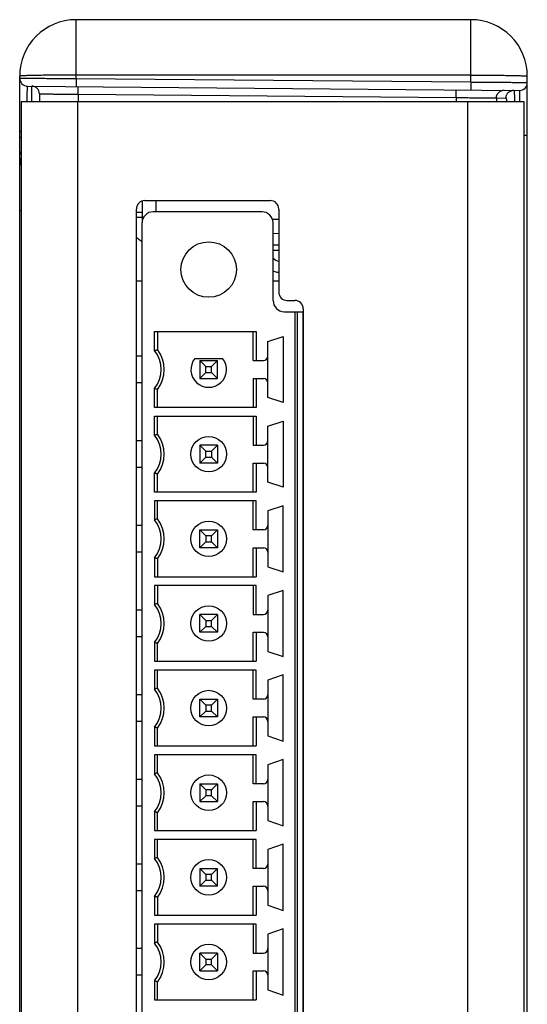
# Model space of a CAD drawing. Header units: inches. Extents: x 0.2 to 16.8, y 0.1 to 10.8.
# Tile 11 of 23: x 9.4 to 10.3, y 4.5 to 6.2. Entities that reach past the tile are written whole.
import ezdxf

# ---------------------------------------------------------------- set-up
doc = ezdxf.new("R2010")
doc.units = ezdxf.units.IN
doc.header["$LTSCALE"] = 0.935
doc.header["$MEASUREMENT"] = 0
doc.layers.get('0').update_dxf_attribs({"linetype": 'CONTINUOUS'})

msp = doc.modelspace()

# ---------------------------------------------------------------- linework, layer by layer
at = {"color": 7, "linetype": 'CONTINUOUS'}
for p, q in [((9.4944, 6.0969), (9.4944, 6.2012)), ((10.1944, 6.2012), (9.4944, 6.2012)), ((10.1944, 6.0908), (10.1944, 6.2012)), ((9.3944, 2.8322), (9.3944, 6.1012)), ((9.4944, 6.0969), (9.4943, 6.0829)), ((10.1944, 6.103), (9.4944, 6.103)), ((9.4944, 6.0969), (10.1944, 6.0908)), ((10.1944, 6.0908), (10.1943, 6.0768)), ((10.2944, 2.8322), (10.2944, 6.1012)), ((9.408, 6.0837), (10.2805, 6.076)), ((9.4188, 6.0836), (9.4187, 6.0832)), ((9.3969, 6.0562), (9.3969, 2.8772)), ((9.3969, 6.0562), (10.2883, 6.0562)), ((9.4294, 6.0698), (9.4294, 6.0562)), ((9.4969, 6.0562), (9.4969, 2.8772)), ((9.4982, 6.0691), (9.4982, 6.0562)), ((9.4982, 6.0691), (10.1683, 6.0632)), ((10.1683, 6.0632), (10.1683, 6.0562)), ((10.1883, 6.0562), (10.1883, 2.8772)), ((10.2395, 6.0625), (10.2395, 6.0562)), ((10.2395, 6.0625), (10.2566, 6.0623)), ((10.2883, 6.0562), (10.2883, 2.8772)), ((9.3944, 6.0037), (9.3969, 6.0037)), ((9.3944, 5.9931), (9.3969, 5.9931)), ((10.2944, 5.996), (10.2883, 5.996)), ((9.6164, 5.8807), (9.8387, 5.8807)), ((9.6359, 5.8807), (9.6359, 5.8608)), ((9.6014, 3.0667), (9.6014, 5.8657)), ((9.6114, 5.8798), (9.6114, 5.8508)), ((9.8537, 5.8657), (9.8537, 5.7186)), ((9.3969, 5.8623), (9.3944, 5.8623)), ((9.6114, 5.8595), (9.6014, 5.8595)), ((9.614, 5.8508), (9.6014, 5.8508)), ((9.824, 5.8608), (9.6311, 5.8608)), ((9.8537, 5.847), (9.8427, 5.8472)), ((9.6114, 3.0526), (9.6114, 5.8411)), ((9.8437, 5.7033), (9.8437, 5.8411)), ((9.8537, 5.822), (9.8437, 5.8222)), ((9.8437, 5.7929), (9.8537, 5.7929)), ((9.6014, 5.7382), (9.6114, 5.7382)), ((9.8437, 5.7382), (9.8537, 5.7382)), ((9.8687, 5.7036), (9.882, 5.7036)), ((9.8634, 5.6836), (9.8968, 5.6836)), ((9.883, 3.2289), (9.883, 5.6836)), ((9.887, 3.2297), (9.887, 5.6836)), ((9.8968, 3.2418), (9.8968, 5.6836)), ((9.897, 5.6886), (9.897, 3.2438)), ((9.6337, 5.6149), (9.6337, 5.6484)), ((9.6337, 5.6484), (9.8135, 5.6484)), ((9.6389, 5.6484), (9.6389, 5.6167)), ((9.8082, 5.597), (9.8082, 5.6484)), ((9.8135, 5.6484), (9.8135, 5.597)), ((9.8346, 5.6307), (9.8614, 5.6399)), ((9.8614, 5.6399), (9.8614, 5.5226)), ((9.8346, 5.5318), (9.8346, 5.6307)), ((9.6114, 5.6049), (9.6014, 5.6049)), ((9.7049, 5.6009), (9.7541, 5.6009)), ((9.7137, 5.597), (9.7137, 5.5655)), ((9.7243, 5.5864), (9.7137, 5.597)), ((9.7137, 5.597), (9.7452, 5.597)), ((9.7243, 5.576), (9.7243, 5.5864)), ((9.7243, 5.5864), (9.7347, 5.5864)), ((9.7347, 5.5864), (9.7452, 5.597)), ((9.7347, 5.576), (9.7347, 5.5864)), ((9.7452, 5.5655), (9.7452, 5.597)), ((9.8082, 5.597), (9.8267, 5.597)), ((9.7137, 5.5655), (9.7243, 5.576)), ((9.7243, 5.576), (9.7347, 5.576)), ((9.7452, 5.5655), (9.7347, 5.576)), ((9.6114, 5.5576), (9.6014, 5.5576)), ((9.7137, 5.5655), (9.7452, 5.5655)), ((9.8082, 5.5655), (9.8082, 5.5141)), ((9.8082, 5.5655), (9.8267, 5.5655)), ((9.8135, 5.5655), (9.8135, 5.5141)), ((9.6337, 5.5141), (9.6337, 5.5476)), ((9.6389, 5.5141), (9.6389, 5.5458)), ((9.8614, 5.5226), (9.8346, 5.5318)), ((9.8135, 5.5141), (9.6337, 5.5141)), ((9.6337, 5.4649), (9.6337, 5.4984)), ((9.6337, 5.4984), (9.8135, 5.4984)), ((9.6389, 5.4667), (9.6389, 5.4984)), ((9.8082, 5.4984), (9.8082, 5.447)), ((9.8135, 5.4984), (9.8135, 5.447)), ((9.8346, 5.4807), (9.8614, 5.4899)), ((9.8346, 5.3818), (9.8346, 5.4807)), ((9.8614, 5.4899), (9.8614, 5.3726)), ((9.6114, 5.4549), (9.6014, 5.4549)), ((9.7137, 5.447), (9.7137, 5.4155)), ((9.7137, 5.447), (9.7243, 5.4364)), ((9.7452, 5.447), (9.7137, 5.447)), ((9.7347, 5.4364), (9.7452, 5.447)), ((9.7452, 5.447), (9.7452, 5.4155)), ((9.8082, 5.447), (9.8267, 5.447)), ((9.7243, 5.426), (9.7243, 5.4364)), ((9.7243, 5.4364), (9.7347, 5.4364)), ((9.7347, 5.4364), (9.7347, 5.426)), ((9.7137, 5.4155), (9.7243, 5.426)), ((9.7452, 5.4155), (9.7137, 5.4155)), ((9.7243, 5.426), (9.7347, 5.426)), ((9.7347, 5.426), (9.7452, 5.4155)), ((9.8082, 5.3641), (9.8082, 5.4155)), ((9.8082, 5.4155), (9.8267, 5.4155)), ((9.8135, 5.4155), (9.8135, 5.3641)), ((9.6114, 5.4076), (9.6014, 5.4076)), ((9.6337, 5.3641), (9.6337, 5.3976)), ((9.6389, 5.3641), (9.6389, 5.3958)), ((9.8614, 5.3726), (9.8346, 5.3818)), ((9.8135, 5.3641), (9.6337, 5.3641)), ((9.6337, 5.3484), (9.6337, 5.3149)), ((9.8135, 5.3484), (9.6337, 5.3484)), ((9.6389, 5.3167), (9.6389, 5.3484)), ((9.8082, 5.297), (9.8082, 5.3484)), ((9.8135, 5.297), (9.8135, 5.3484)), ((9.8614, 5.3399), (9.8346, 5.3307)), ((9.8614, 5.2226), (9.8614, 5.3399)), ((9.8346, 5.3307), (9.8346, 5.2318)), ((9.6114, 5.3049), (9.6014, 5.3049)), ((9.7137, 5.2655), (9.7137, 5.297)), ((9.7243, 5.2864), (9.7137, 5.297)), ((9.7137, 5.297), (9.7452, 5.297)), ((9.7347, 5.2864), (9.7452, 5.297)), ((9.7452, 5.297), (9.7452, 5.2655)), ((9.8267, 5.297), (9.8082, 5.297)), ((9.7137, 5.2655), (9.7243, 5.276)), ((9.7243, 5.2864), (9.7243, 5.276)), ((9.7347, 5.2864), (9.7243, 5.2864)), ((9.7243, 5.276), (9.7347, 5.276)), ((9.7347, 5.276), (9.7347, 5.2864)), ((9.7347, 5.276), (9.7452, 5.2655)), ((9.6114, 5.2576), (9.6014, 5.2576)), ((9.7452, 5.2655), (9.7137, 5.2655)), ((9.8082, 5.2141), (9.8082, 5.2655)), ((9.8082, 5.2655), (9.8267, 5.2655)), ((9.8135, 5.2655), (9.8135, 5.2141)), ((9.6337, 5.2476), (9.6337, 5.2141)), ((9.6389, 5.2458), (9.6389, 5.2141)), ((9.8346, 5.2318), (9.8614, 5.2226)), ((9.6337, 5.2141), (9.8135, 5.2141)), ((9.6337, 5.1984), (9.6337, 5.1649)), ((9.8135, 5.1984), (9.6337, 5.1984)), ((9.6389, 5.1984), (9.6389, 5.1667)), ((9.8082, 5.1984), (9.8082, 5.147)), ((9.8135, 5.147), (9.8135, 5.1984)), ((9.8614, 5.1899), (9.8346, 5.1807)), ((9.8614, 5.0726), (9.8614, 5.1899)), ((9.8346, 5.1807), (9.8346, 5.0818)), ((9.6114, 5.1549), (9.6014, 5.1549)), ((9.7137, 5.1155), (9.7137, 5.147)), ((9.7137, 5.147), (9.7243, 5.1364)), ((9.7452, 5.147), (9.7137, 5.147)), ((9.7243, 5.1364), (9.7243, 5.126)), ((9.7243, 5.1364), (9.7347, 5.1364)), ((9.7347, 5.1364), (9.7452, 5.147)), ((9.7347, 5.126), (9.7347, 5.1364)), ((9.7452, 5.147), (9.7452, 5.1155)), ((9.8082, 5.147), (9.8267, 5.147)), ((9.7137, 5.1155), (9.7243, 5.126)), ((9.7452, 5.1155), (9.7137, 5.1155)), ((9.7243, 5.126), (9.7347, 5.126)), ((9.7452, 5.1155), (9.7347, 5.126)), ((9.8082, 5.0641), (9.8082, 5.1155)), ((9.8082, 5.1155), (9.8267, 5.1155)), ((9.8135, 5.1155), (9.8135, 5.0641)), ((9.6114, 5.1076), (9.6014, 5.1076)), ((9.6337, 5.0976), (9.6337, 5.0641)), ((9.6389, 5.0641), (9.6389, 5.0958)), ((9.8346, 5.0818), (9.8614, 5.0726)), ((9.6337, 5.0641), (9.8135, 5.0641)), ((9.6337, 5.0484), (9.6337, 5.0149)), ((9.8135, 5.0484), (9.6337, 5.0484)), ((9.6389, 5.0167), (9.6389, 5.0484)), ((9.8082, 4.997), (9.8082, 5.0484)), ((9.8135, 4.997), (9.8135, 5.0484)), ((9.8614, 5.0399), (9.8346, 5.0307)), ((9.8346, 5.0307), (9.8346, 4.9318)), ((9.8614, 4.9226), (9.8614, 5.0399)), ((9.6114, 5.0049), (9.6014, 5.0049)), ((9.7137, 4.9655), (9.7137, 4.997)), ((9.7243, 4.9864), (9.7137, 4.997)), ((9.7137, 4.997), (9.7452, 4.997)), ((9.7347, 4.9864), (9.7452, 4.997)), ((9.7452, 4.997), (9.7452, 4.9655)), ((9.8267, 4.997), (9.8082, 4.997)), ((9.7137, 4.9655), (9.7243, 4.976)), ((9.7243, 4.9864), (9.7243, 4.976)), ((9.7347, 4.9864), (9.7243, 4.9864)), ((9.7243, 4.976), (9.7347, 4.976)), ((9.7347, 4.976), (9.7347, 4.9864)), ((9.7452, 4.9655), (9.7347, 4.976)), ((9.6114, 4.9576), (9.6014, 4.9576)), ((9.7452, 4.9655), (9.7137, 4.9655)), ((9.8082, 4.9141), (9.8082, 4.9655)), ((9.8082, 4.9655), (9.8267, 4.9655)), ((9.8135, 4.9655), (9.8135, 4.9141)), ((9.6337, 4.9476), (9.6337, 4.9141)), ((9.6389, 4.9141), (9.6389, 4.9458)), ((9.8346, 4.9318), (9.8614, 4.9226)), ((9.6337, 4.9141), (9.8135, 4.9141)), ((9.6337, 4.8984), (9.6337, 4.8649)), ((9.8135, 4.8984), (9.6337, 4.8984)), ((9.6389, 4.8667), (9.6389, 4.8984)), ((9.8082, 4.847), (9.8082, 4.8984)), ((9.8135, 4.847), (9.8135, 4.8984)), ((9.8614, 4.8899), (9.8346, 4.8807)), ((9.8614, 4.7726), (9.8614, 4.8899)), ((9.8346, 4.8807), (9.8346, 4.7818)), ((9.6114, 4.8549), (9.6014, 4.8549)), ((9.7137, 4.847), (9.7137, 4.8155)), ((9.7243, 4.8364), (9.7137, 4.847)), ((9.7137, 4.847), (9.7452, 4.847)), ((9.7243, 4.8364), (9.7243, 4.826)), ((9.7347, 4.8364), (9.7243, 4.8364)), ((9.7347, 4.8364), (9.7452, 4.847)), ((9.7347, 4.826), (9.7347, 4.8364)), ((9.7452, 4.847), (9.7452, 4.8155)), ((9.8267, 4.847), (9.8082, 4.847)), ((9.7243, 4.826), (9.7137, 4.8155)), ((9.7347, 4.826), (9.7243, 4.826)), ((9.7452, 4.8155), (9.7347, 4.826)), ((9.6114, 4.8076), (9.6014, 4.8076)), ((9.7137, 4.8155), (9.7452, 4.8155)), ((9.8082, 4.7641), (9.8082, 4.8155)), ((9.8082, 4.8155), (9.8267, 4.8155)), ((9.8135, 4.8155), (9.8135, 4.7641)), ((9.6337, 4.7976), (9.6337, 4.7641)), ((9.6389, 4.7641), (9.6389, 4.7958)), ((9.8346, 4.7818), (9.8614, 4.7726)), ((9.6337, 4.7641), (9.8135, 4.7641)), ((9.6337, 4.7484), (9.6337, 4.7149)), ((9.8135, 4.7484), (9.6337, 4.7484)), ((9.6389, 4.7167), (9.6389, 4.7484)), ((9.8082, 4.697), (9.8082, 4.7484)), ((9.8135, 4.697), (9.8135, 4.7484)), ((9.8614, 4.7399), (9.8346, 4.7307)), ((9.8346, 4.7307), (9.8346, 4.6318)), ((9.8614, 4.6226), (9.8614, 4.7399)), ((9.6114, 4.7049), (9.6014, 4.7049)), ((9.7137, 4.697), (9.7137, 4.6655)), ((9.7243, 4.6864), (9.7137, 4.697)), ((9.7137, 4.697), (9.7452, 4.697)), ((9.7452, 4.697), (9.7347, 4.6864)), ((9.7452, 4.6655), (9.7452, 4.697)), ((9.8267, 4.697), (9.8082, 4.697)), ((9.7243, 4.6864), (9.7243, 4.676)), ((9.7347, 4.6864), (9.7243, 4.6864)), ((9.7347, 4.676), (9.7347, 4.6864)), ((9.7137, 4.6655), (9.7243, 4.676)), ((9.7452, 4.6655), (9.7137, 4.6655)), ((9.7243, 4.676), (9.7347, 4.676)), ((9.7347, 4.676), (9.7452, 4.6655)), ((9.8082, 4.6141), (9.8082, 4.6655)), ((9.8082, 4.6655), (9.8267, 4.6655)), ((9.8135, 4.6655), (9.8135, 4.6141)), ((9.6114, 4.6576), (9.6014, 4.6576)), ((9.6337, 4.6476), (9.6337, 4.6141)), ((9.6389, 4.6458), (9.6389, 4.6141)), ((9.8346, 4.6318), (9.8614, 4.6226)), ((9.6337, 4.6141), (9.8135, 4.6141)), ((9.6337, 4.5984), (9.6337, 4.5649)), ((9.8135, 4.5984), (9.6337, 4.5984)), ((9.6389, 4.5984), (9.6389, 4.5667)), ((9.8082, 4.5984), (9.8082, 4.547)), ((9.8135, 4.547), (9.8135, 4.5984)), ((9.8614, 4.5899), (9.8346, 4.5807)), ((9.8614, 4.4726), (9.8614, 4.5899)), ((9.8346, 4.5807), (9.8346, 4.4818)), ((9.6114, 4.5549), (9.6014, 4.5549)), ((9.7137, 4.5155), (9.7137, 4.547)), ((9.7137, 4.547), (9.7243, 4.5364)), ((9.7452, 4.547), (9.7137, 4.547)), ((9.7347, 4.5364), (9.7452, 4.547)), ((9.7452, 4.547), (9.7452, 4.5155)), ((9.8082, 4.547), (9.8267, 4.547)), ((9.7243, 4.526), (9.7137, 4.5155)), ((9.7243, 4.5364), (9.7243, 4.526)), ((9.7243, 4.5364), (9.7347, 4.5364)), ((9.7347, 4.526), (9.7243, 4.526)), ((9.7347, 4.526), (9.7347, 4.5364)), ((9.7452, 4.5155), (9.7347, 4.526)), ((9.6114, 4.5076), (9.6014, 4.5076)), ((9.7137, 4.5155), (9.7452, 4.5155)), ((9.8082, 4.4641), (9.8082, 4.5155)), ((9.8082, 4.5155), (9.8267, 4.5155)), ((9.8135, 4.5155), (9.8135, 4.4641)), ((9.6337, 4.4976), (9.6337, 4.4641)), ((9.6389, 4.4641), (9.6389, 4.4958)), ((9.8346, 4.4818), (9.8614, 4.4726)), ((9.6337, 4.4641), (9.8135, 4.4641))]:
    msp.add_line(p, q, dxfattribs=at)
for centre, radius in [((9.7295, 5.7584), 0.0492), ((9.7295, 5.4312), 0.0315), ((9.7295, 5.2812), 0.0315), ((9.7295, 5.1312), 0.0315), ((9.7295, 4.9812), 0.0315), ((9.7295, 4.8312), 0.0315), ((9.7295, 4.6812), 0.0315), ((9.7295, 4.5312), 0.0315)]:
    msp.add_circle(centre, radius, dxfattribs=at)
for centre, radius, start, end in [((9.4944, 6.1012), 0.1, 90, 180), ((10.1944, 6.1012), 0.1, 0, 90), ((9.4082, 6.0974), 0.0138, 180, 269.5), ((9.4156, 6.0698), 0.0138, 0, 89.5), ((10.2806, 6.0898), 0.0138, 269.5, 360), ((9.4144, 5.9525), 0.02, 180, 208.8335), ((9.6164, 5.8657), 0.015, 90, 180), ((9.8387, 5.8657), 0.015, 0, 90), ((9.6311, 5.8411), 0.0197, 90, 180), ((9.6364, 5.8508), 0.025, 180, 191.834), ((9.824, 5.8411), 0.0197, 0, 90), ((9.8574, 5.7929), 0.02, 226.6336, 259.2737), ((9.8687, 5.7186), 0.015, 180, 270), ((9.8634, 5.7033), 0.0197, 180, 270), ((9.882, 5.6886), 0.015, 0, 90), ((9.5917, 5.5812), 0.0538, 321.2958, 38.7042), ((9.5917, 5.5812), 0.0591, 323.1301, 36.8699), ((9.8267, 5.6049), 0.00787, 270, 360), ((9.7295, 5.5812), 0.0315, 141.3178, 38.6822), ((9.8267, 5.5576), 0.00787, 0, 90), ((9.5917, 5.4312), 0.0538, 321.2958, 38.7042), ((9.5917, 5.4312), 0.0591, 323.1301, 36.8699), ((9.8267, 5.4549), 0.00787, 270, 360), ((9.8267, 5.4076), 0.00787, 0, 90), ((9.5917, 5.2812), 0.0538, 321.2958, 38.7042), ((9.5917, 5.2812), 0.0591, 323.1301, 36.8699), ((9.8267, 5.3049), 0.00787, 270, 360), ((9.8267, 5.2576), 0.00787, 0, 90), ((9.5917, 5.1312), 0.0591, 323.1301, 36.8699), ((9.5917, 5.1312), 0.0538, 321.2958, 38.7042), ((9.8267, 5.1549), 0.00787, 270, 360), ((9.8267, 5.1076), 0.00787, 0, 90), ((9.5917, 4.9812), 0.0538, 321.2958, 38.7042), ((9.5917, 4.9812), 0.0591, 323.1301, 36.8699), ((9.8267, 5.0049), 0.00787, 270, 360), ((9.8267, 4.9576), 0.00787, 0, 90), ((9.5917, 4.8312), 0.0538, 321.2958, 38.7042), ((9.5917, 4.8312), 0.0591, 323.1301, 36.8699), ((9.8267, 4.8549), 0.00787, 270, 360), ((9.8267, 4.8076), 0.00787, 0, 90), ((9.5917, 4.6812), 0.0538, 321.2958, 38.7042), ((9.5917, 4.6812), 0.0591, 323.1301, 36.8699), ((9.8267, 4.7049), 0.00787, 270, 360), ((9.8267, 4.6576), 0.00787, 0, 90), ((9.5917, 4.5312), 0.0538, 321.2958, 38.7042), ((9.5917, 4.5312), 0.0591, 323.1301, 36.8699), ((9.8267, 4.5549), 0.00787, 270, 360), ((9.8267, 4.5076), 0.00787, 0, 90)]:
    msp.add_arc(centre, radius, start, end, dxfattribs=at)
for points, knots in [([(9.4944, 6.103), (9.4918, 6.103), (9.4866, 6.103), (9.4788, 6.1029), (9.4711, 6.1029), (9.4635, 6.1029), (9.4562, 6.1028), (9.4491, 6.1028), (9.4422, 6.1027), (9.4357, 6.1026), (9.4296, 6.1026), (9.4238, 6.1025), (9.4185, 6.1024), (9.4136, 6.1023), (9.4093, 6.1021), (9.4055, 6.102), (9.4022, 6.1019), (9.3995, 6.1018), (9.3974, 6.1016), (9.3957, 6.1015), (9.395, 6.1014), (9.3944, 6.1013), (9.3944, 6.1012)], [0, 0, 0, 0, 0.07841, 0.156337, 0.2333, 0.308825, 0.382447, 0.453712, 0.522181, 0.587431, 0.649061, 0.706691, 0.759967, 0.808559, 0.85217, 0.890531, 0.923407, 0.950598, 0.971938, 0.987306, 0.996629, 1, 1, 1, 1]), ([(9.3944, 6.0974), (9.3944, 6.0975), (9.395, 6.0973), (9.3957, 6.0975), (9.3974, 6.0974), (9.3995, 6.0975), (9.4022, 6.0975), (9.4055, 6.0975), (9.4093, 6.0974), (9.4137, 6.0974), (9.4185, 6.0974), (9.4238, 6.0974), (9.4296, 6.0973), (9.4357, 6.0973), (9.4422, 6.0973), (9.4491, 6.0972), (9.4562, 6.0972), (9.4635, 6.0971), (9.4711, 6.0971), (9.4788, 6.097), (9.4866, 6.097), (9.4918, 6.0969), (9.4944, 6.0969)], [0, 0, 0, 0, 0.003087, 0.012317, 0.027636, 0.04895, 0.076129, 0.109003, 0.147372, 0.190998, 0.239611, 0.292913, 0.350574, 0.412239, 0.477526, 0.546035, 0.617341, 0.691005, 0.766573, 0.84358, 0.921549, 1, 1, 1, 1]), ([(10.1944, 6.103), (10.197, 6.103), (10.2022, 6.103), (10.21, 6.1029), (10.2177, 6.1029), (10.2252, 6.1029), (10.2326, 6.1028), (10.2397, 6.1028), (10.2465, 6.1027), (10.253, 6.1026), (10.2592, 6.1026), (10.265, 6.1025), (10.2703, 6.1024), (10.2751, 6.1023), (10.2795, 6.1021), (10.2833, 6.102), (10.2866, 6.1019), (10.2893, 6.1018), (10.2914, 6.1016), (10.293, 6.1015), (10.2938, 6.1014), (10.2944, 6.1013), (10.2944, 6.1012)], [0, 0, 0, 0, 0.07841, 0.156337, 0.2333, 0.308825, 0.382447, 0.453712, 0.522181, 0.587431, 0.649061, 0.706691, 0.759967, 0.808559, 0.85217, 0.890531, 0.923407, 0.950598, 0.971938, 0.987306, 0.996629, 1, 1, 1, 1]), ([(10.1944, 6.0908), (10.197, 6.0908), (10.2022, 6.0907), (10.21, 6.0907), (10.2177, 6.0906), (10.2252, 6.0906), (10.2326, 6.0905), (10.2397, 6.0904), (10.2465, 6.0904), (10.253, 6.0903), (10.2592, 6.0903), (10.2649, 6.0902), (10.2703, 6.0902), (10.2751, 6.0901), (10.2795, 6.0901), (10.2833, 6.09), (10.2866, 6.09), (10.2893, 6.0899), (10.2914, 6.0899), (10.293, 6.0899), (10.2937, 6.0897), (10.2944, 6.0899), (10.2944, 6.0898)], [0, 0, 0, 0, 0.078455, 0.156426, 0.233433, 0.309, 0.382662, 0.453965, 0.52247, 0.587754, 0.649414, 0.707072, 0.760372, 0.808984, 0.852609, 0.890978, 0.923855, 0.951036, 0.972353, 0.987676, 0.99691, 1, 1, 1, 1]), ([(9.4079, 6.0562), (9.4079, 6.0568), (9.4079, 6.0588), (9.4079, 6.0624), (9.4079, 6.0666), (9.4079, 6.0705), (9.4079, 6.0738), (9.408, 6.0767), (9.408, 6.0792), (9.408, 6.081), (9.4079, 6.0825), (9.4081, 6.0831), (9.408, 6.0837), (9.408, 6.0837)], [0, 0, 0, 0, 0.058485, 0.228959, 0.384787, 0.524893, 0.64832, 0.754224, 0.841881, 0.91069, 0.96018, 0.990014, 1, 1, 1, 1]), ([(9.4159, 6.0562), (9.4159, 6.0567), (9.4159, 6.0588), (9.4159, 6.0623), (9.4158, 6.0666), (9.4158, 6.0704), (9.4158, 6.0738), (9.4158, 6.0767), (9.4158, 6.0791), (9.4158, 6.0809), (9.4158, 6.0824), (9.4156, 6.083), (9.4158, 6.0836), (9.4157, 6.0836)], [0, 0, 0, 0, 0.056867, 0.227716, 0.383871, 0.524256, 0.647907, 0.753972, 0.841729, 0.910597, 0.960125, 0.989991, 1, 1, 1, 1]), ([(9.4982, 6.0691), (9.4982, 6.0697), (9.4982, 6.0709), (9.4982, 6.0726), (9.4982, 6.0743), (9.4982, 6.0759), (9.4982, 6.0774), (9.4982, 6.0788), (9.4982, 6.08), (9.4982, 6.081), (9.4981, 6.0817), (9.4981, 6.0824), (9.4981, 6.0826), (9.4981, 6.0829), (9.498, 6.0829)], [0, 0, 0, 0, 0.13046, 0.258686, 0.382485, 0.499741, 0.608449, 0.706749, 0.792963, 0.865617, 0.923473, 0.96555, 0.991152, 1, 1, 1, 1]), ([(10.1683, 6.0632), (10.1684, 6.0638), (10.1684, 6.065), (10.1684, 6.0668), (10.1684, 6.0685), (10.1684, 6.0701), (10.1684, 6.0716), (10.1684, 6.0729), (10.1683, 6.0741), (10.1683, 6.0751), (10.1683, 6.0759), (10.1683, 6.0765), (10.1682, 6.0768), (10.1683, 6.077), (10.1682, 6.077)], [0, 0, 0, 0, 0.13046, 0.258686, 0.382485, 0.499741, 0.608449, 0.706749, 0.792963, 0.865617, 0.923473, 0.96555, 0.991152, 1, 1, 1, 1]), ([(10.2395, 6.0625), (10.2395, 6.0631), (10.2396, 6.0643), (10.24, 6.0661), (10.2405, 6.0678), (10.2414, 6.0694), (10.2424, 6.0709), (10.2436, 6.0723), (10.2449, 6.0735), (10.2465, 6.0745), (10.2481, 6.0753), (10.2498, 6.0759), (10.2516, 6.0762), (10.2528, 6.0763), (10.2534, 6.0763)], [0, 0, 0, 0, 0.083358, 0.166715, 0.250069, 0.333418, 0.416761, 0.500098, 0.583428, 0.666751, 0.750069, 0.833382, 0.916692, 1, 1, 1, 1]), ([(10.2566, 6.0623), (10.2566, 6.0629), (10.2567, 6.0642), (10.2571, 6.0659), (10.2576, 6.0677), (10.2584, 6.0693), (10.2595, 6.0708), (10.2607, 6.0722), (10.262, 6.0734), (10.2636, 6.0744), (10.2652, 6.0751), (10.2669, 6.0757), (10.2687, 6.0761), (10.2699, 6.0761), (10.2705, 6.0761)], [0, 0, 0, 0, 0.083358, 0.166715, 0.250069, 0.333418, 0.416761, 0.500098, 0.583428, 0.666751, 0.750069, 0.833382, 0.916692, 1, 1, 1, 1]), ([(10.2705, 6.0761), (10.2706, 6.0761), (10.2707, 6.0756), (10.2709, 6.0749), (10.271, 6.0735), (10.2712, 6.0716), (10.2713, 6.0692), (10.2715, 6.0663), (10.2716, 6.0629), (10.2717, 6.0595), (10.2718, 6.0572), (10.2718, 6.0562)], [0, 0, 0, 0, 0.016197, 0.058087, 0.126613, 0.221504, 0.342178, 0.487838, 0.657499, 0.850006, 1, 1, 1, 1]), ([(10.2805, 6.076), (10.2806, 6.076), (10.2804, 6.0755), (10.2806, 6.0748), (10.2805, 6.0734), (10.2806, 6.0715), (10.2806, 6.0691), (10.2806, 6.0662), (10.2806, 6.0629), (10.2807, 6.0595), (10.2807, 6.0572), (10.2807, 6.0562)], [0, 0, 0, 0, 0.013843, 0.055155, 0.123652, 0.21885, 0.340096, 0.486584, 0.657343, 0.851226, 1, 1, 1, 1]), ([(9.4294, 6.0698), (9.4295, 6.0698), (9.4298, 6.0698), (9.4306, 6.0698), (9.4319, 6.0698), (9.4337, 6.0698), (9.436, 6.0697), (9.4387, 6.0697), (9.4419, 6.0697), (9.4455, 6.0696), (9.4496, 6.0696), (9.454, 6.0695), (9.4587, 6.0695), (9.4638, 6.0694), (9.4691, 6.0694), (9.4746, 6.0693), (9.4803, 6.0693), (9.4862, 6.0692), (9.4922, 6.0691), (9.4962, 6.0691), (9.4982, 6.0691)], [0, 0, 0, 0, 0.00379, 0.015128, 0.033925, 0.060038, 0.093273, 0.133382, 0.180068, 0.232985, 0.291741, 0.3559, 0.424988, 0.498494, 0.575873, 0.65655, 0.739929, 0.825389, 0.912296, 1, 1, 1, 1]), ([(10.1683, 6.0632), (10.1704, 6.0632), (10.1744, 6.0632), (10.1804, 6.0631), (10.1863, 6.0631), (10.192, 6.063), (10.1977, 6.0629), (10.2031, 6.0629), (10.2082, 6.0628), (10.2131, 6.0628), (10.2176, 6.0627), (10.2218, 6.0627), (10.2256, 6.0626), (10.229, 6.0626), (10.2319, 6.0626), (10.2344, 6.0625), (10.2364, 6.0625), (10.2379, 6.0625), (10.2389, 6.0625), (10.2394, 6.0625), (10.2395, 6.0625)], [0, 0, 0, 0, 0.084846, 0.169167, 0.252341, 0.333752, 0.412802, 0.488906, 0.5615, 0.630045, 0.694034, 0.752992, 0.806479, 0.854098, 0.895493, 0.930355, 0.958422, 0.979483, 0.993378, 1, 1, 1, 1]), ([(10.2566, 6.0623), (10.2567, 6.0623), (10.2569, 6.0619), (10.2571, 6.0612), (10.2572, 6.0599), (10.2574, 6.0582), (10.2575, 6.0569), (10.2576, 6.0562)], [0, 0, 0, 0, 0.051715, 0.176858, 0.37999, 0.660209, 1, 1, 1, 1]), ([(9.3944, 5.9675), (9.3944, 5.9671), (9.3945, 5.9662), (9.3948, 5.965), (9.3954, 5.9638), (9.3961, 5.9627), (9.3966, 5.9621), (9.3969, 5.9619)], [0, 0, 0, 0, 0.201654, 0.406599, 0.617763, 0.83743, 1, 1, 1, 1]), ([(9.3944, 5.9556), (9.3944, 5.9554), (9.3944, 5.9551), (9.3944, 5.9546), (9.3945, 5.9541), (9.3947, 5.9535), (9.395, 5.9527), (9.3954, 5.9519), (9.396, 5.951), (9.3965, 5.9504), (9.3968, 5.9501), (9.3969, 5.95)], [0, 0, 0, 0, 0.075535, 0.151229, 0.227285, 0.303885, 0.459263, 0.618516, 0.782445, 0.951641, 1, 1, 1, 1]), ([(9.3944, 5.9525), (9.3944, 5.9518), (9.3945, 5.9505), (9.3947, 5.9486), (9.3952, 5.9467), (9.3958, 5.945), (9.3965, 5.9439), (9.3968, 5.9434), (9.3969, 5.9433)], [0, 0, 0, 0, 0.202899, 0.4055, 0.606842, 0.805902, 0.963516, 1, 1, 1, 1]), ([(9.6114, 5.8076), (9.6108, 5.8079), (9.609, 5.809), (9.606, 5.8111), (9.6033, 5.8135), (9.6018, 5.8149), (9.6014, 5.8153)], [0, 0, 0, 0, 0.142796, 0.503768, 0.864903, 1, 1, 1, 1]), ([(9.8437, 5.8024), (9.8438, 5.8024), (9.8445, 5.8024), (9.8459, 5.8023), (9.8479, 5.8023), (9.8501, 5.8022), (9.852, 5.8021), (9.8532, 5.8021), (9.8537, 5.8021)], [0, 0, 0, 0, 0.031243, 0.217672, 0.420572, 0.637068, 0.864094, 1, 1, 1, 1]), ([(9.8537, 5.7531), (9.8534, 5.7531), (9.8519, 5.7532), (9.8492, 5.7537), (9.846, 5.7545), (9.8442, 5.7552), (9.8437, 5.7554)], [0, 0, 0, 0, 0.064406, 0.441405, 0.819084, 1, 1, 1, 1]), ([(9.6337, 5.6149), (9.6342, 5.6151), (9.6354, 5.6155), (9.6372, 5.6161), (9.6383, 5.6165), (9.6389, 5.6167)], [0, 0, 0, 0, 0.328554, 0.661892, 1, 1, 1, 1]), ([(9.6389, 5.5458), (9.6383, 5.546), (9.6372, 5.5464), (9.6354, 5.547), (9.6342, 5.5474), (9.6337, 5.5476)], [0, 0, 0, 0, 0.337988, 0.671326, 1, 1, 1, 1]), ([(9.6337, 5.4649), (9.6342, 5.4651), (9.6354, 5.4655), (9.6372, 5.4661), (9.6383, 5.4665), (9.6389, 5.4667)], [0, 0, 0, 0, 0.328554, 0.661892, 1, 1, 1, 1]), ([(9.6389, 5.3958), (9.6383, 5.396), (9.6372, 5.3964), (9.6354, 5.397), (9.6342, 5.3974), (9.6337, 5.3976)], [0, 0, 0, 0, 0.337988, 0.671326, 1, 1, 1, 1]), ([(9.6389, 5.3167), (9.6383, 5.3165), (9.6372, 5.3161), (9.6354, 5.3155), (9.6342, 5.3151), (9.6337, 5.3149)], [0, 0, 0, 0, 0.337988, 0.671326, 1, 1, 1, 1]), ([(9.6389, 5.2458), (9.6383, 5.246), (9.6372, 5.2464), (9.6354, 5.247), (9.6342, 5.2474), (9.6337, 5.2476)], [0, 0, 0, 0, 0.337988, 0.671326, 1, 1, 1, 1]), ([(9.6389, 5.1667), (9.6383, 5.1665), (9.6372, 5.1661), (9.6354, 5.1655), (9.6342, 5.1651), (9.6337, 5.1649)], [0, 0, 0, 0, 0.337988, 0.671326, 1, 1, 1, 1]), ([(9.6389, 5.0958), (9.6383, 5.096), (9.6372, 5.0964), (9.6354, 5.097), (9.6342, 5.0974), (9.6337, 5.0976)], [0, 0, 0, 0, 0.337988, 0.671326, 1, 1, 1, 1]), ([(9.6389, 5.0167), (9.6383, 5.0165), (9.6372, 5.0161), (9.6354, 5.0155), (9.6342, 5.0151), (9.6337, 5.0149)], [0, 0, 0, 0, 0.337988, 0.671326, 1, 1, 1, 1]), ([(9.6389, 4.9458), (9.6383, 4.946), (9.6372, 4.9464), (9.6354, 4.947), (9.6342, 4.9474), (9.6337, 4.9476)], [0, 0, 0, 0, 0.337988, 0.671326, 1, 1, 1, 1]), ([(9.6389, 4.8667), (9.6383, 4.8665), (9.6372, 4.8661), (9.6354, 4.8655), (9.6342, 4.8651), (9.6337, 4.8649)], [0, 0, 0, 0, 0.337988, 0.671326, 1, 1, 1, 1]), ([(9.6389, 4.7958), (9.6383, 4.796), (9.6372, 4.7964), (9.6354, 4.797), (9.6342, 4.7974), (9.6337, 4.7976)], [0, 0, 0, 0, 0.337988, 0.671326, 1, 1, 1, 1]), ([(9.6389, 4.7167), (9.6383, 4.7165), (9.6372, 4.7161), (9.6354, 4.7155), (9.6342, 4.7151), (9.6337, 4.7149)], [0, 0, 0, 0, 0.337988, 0.671326, 1, 1, 1, 1]), ([(9.6389, 4.6458), (9.6383, 4.646), (9.6372, 4.6464), (9.6354, 4.647), (9.6342, 4.6474), (9.6337, 4.6476)], [0, 0, 0, 0, 0.337988, 0.671326, 1, 1, 1, 1]), ([(9.6389, 4.5667), (9.6383, 4.5665), (9.6372, 4.5661), (9.6354, 4.5655), (9.6342, 4.5651), (9.6337, 4.5649)], [0, 0, 0, 0, 0.337988, 0.671326, 1, 1, 1, 1]), ([(9.6389, 4.4958), (9.6383, 4.496), (9.6372, 4.4964), (9.6354, 4.497), (9.6342, 4.4974), (9.6337, 4.4976)], [0, 0, 0, 0, 0.337988, 0.671326, 1, 1, 1, 1])]:
    msp.add_open_spline(points, degree=3, knots=knots, dxfattribs=at)

doc.saveas('drawing.dxf')
